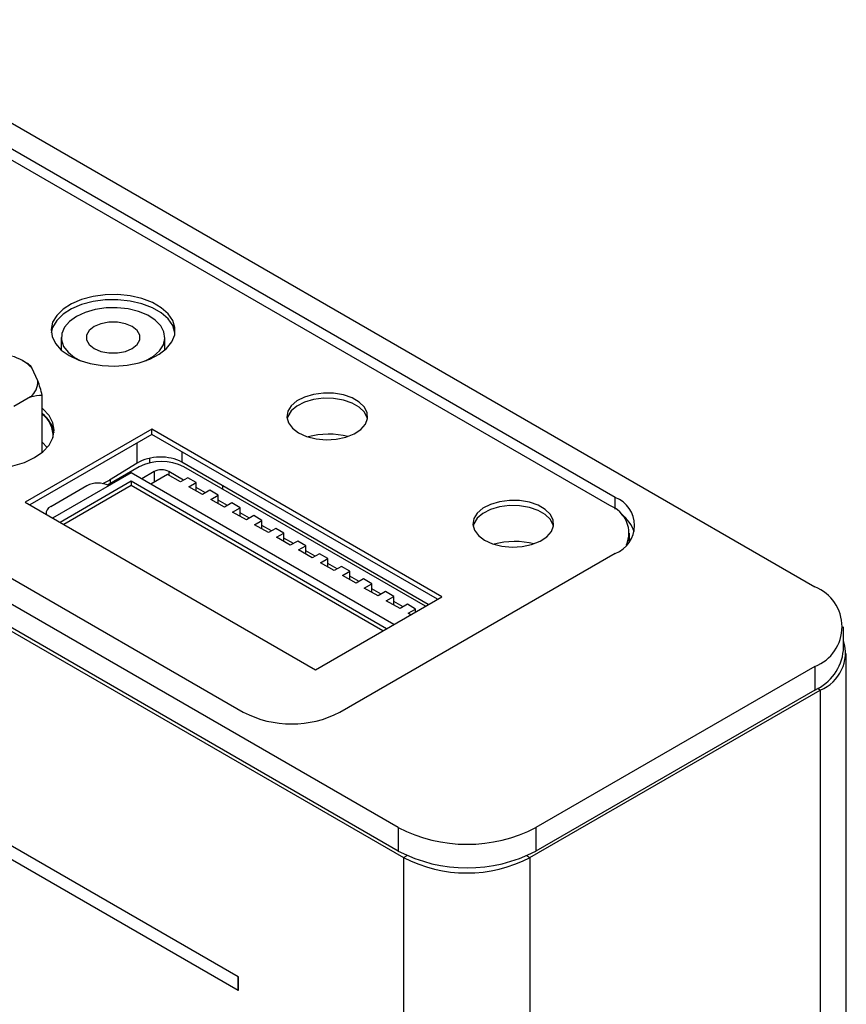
# Model space of a CAD drawing. Header units: inches. Extents: x 6.4 to 30, y 4.1 to 18.2.
# Tile 34 of 34: x 27.9 to 29.5, y 12 to 13.8. Entities that reach past the tile are written whole.
import ezdxf

# ---------------------------------------------------------------- set-up
doc = ezdxf.new("R2010")
doc.units = ezdxf.units.IN
doc.header["$LTSCALE"] = 2
doc.header["$MEASUREMENT"] = 0

msp = doc.modelspace()

# ---------------------------------------------------------------- linework, layer by layer
at = {"color": 7, "linetype": 'Continuous', "lineweight": 25}
for p, q in [((29.4516, 12.7508), (27.5827, 13.8297)), ((29.0718, 12.921), (27.5611, 13.7931)), ((29.0617, 12.9057), (27.5583, 13.7736)), ((28.6596, 12.2936), (26.7907, 13.3725)), ((26.854, 13.3849), (28.3647, 12.5128)), ((28.6596, 12.2487), (26.7886, 13.3288)), ((26.7964, 13.3178), (28.6695, 12.2364)), ((28.0189, 13.2252), (28.0189, 13.2014)), ((28.2158, 13.2014), (28.2158, 13.2252)), ((27.9547, 13.1757), (27.9464, 13.1805)), ((27.9745, 13.1427), (27.9629, 13.1677)), ((27.9604, 13.1122), (27.9286, 13.0939)), ((27.9827, 13.007), (27.9827, 13.1155)), ((28.1908, 13.0508), (27.9504, 12.912)), ((28.7423, 12.7324), (28.1908, 13.0508)), ((28.1908, 13.041), (28.1908, 13.0508)), ((28.1908, 13.041), (27.9589, 12.9071)), ((28.7338, 12.7275), (28.1908, 13.041)), ((27.9921, 13.0162), (27.9827, 13.0261)), ((28.187, 12.9871), (28.187, 12.9957)), ((28.1669, 12.9794), (28.1068, 12.9447)), ((28.163, 12.9865), (28.1103, 12.9539)), ((28.7166, 12.7176), (28.2478, 12.9882)), ((28.711, 12.7143), (28.2518, 12.9794)), ((28.1515, 12.9681), (28.0023, 12.882)), ((28.6511, 12.6797), (28.1515, 12.9681)), ((28.1954, 12.9702), (28.1717, 12.9565)), ((28.2208, 12.9649), (28.189, 12.9465)), ((28.2456, 12.9506), (28.2208, 12.9649)), ((28.2514, 12.9539), (28.2233, 12.9702)), ((28.2597, 12.9587), (28.2456, 12.9506)), ((28.2753, 12.9498), (28.2597, 12.9587)), ((28.0674, 12.9432), (27.9988, 12.9036)), ((28.1515, 12.9518), (28.0165, 12.8738)), ((28.1515, 12.9436), (28.0236, 12.8698)), ((28.0981, 12.9474), (28.1103, 12.9539)), ((28.1121, 12.9478), (28.1121, 12.955)), ((28.637, 12.6716), (28.1515, 12.9518)), ((28.1515, 12.9518), (28.1515, 12.9436)), ((28.6299, 12.6675), (28.1515, 12.9436)), ((28.2611, 12.9416), (28.2753, 12.9498)), ((28.2873, 12.9265), (28.2611, 12.9416)), ((28.2753, 12.9334), (28.2753, 12.9498)), ((28.2931, 12.9299), (28.2753, 12.9402)), ((28.3261, 12.9365), (28.3261, 12.943)), ((28.3014, 12.9347), (28.2873, 12.9265)), ((28.317, 12.9257), (28.3014, 12.9347)), ((28.3029, 12.9175), (28.317, 12.9257)), ((28.317, 12.9093), (28.317, 12.9257)), ((27.9504, 12.912), (28.5019, 12.5936)), ((28.329, 12.9024), (28.3029, 12.9175)), ((28.3348, 12.9058), (28.317, 12.9161)), ((28.3432, 12.9106), (28.329, 12.9024)), ((28.3587, 12.9016), (28.3432, 12.9106)), ((28.3446, 12.8934), (28.3587, 12.9016)), ((28.3587, 12.8853), (28.3587, 12.9016)), ((27.9898, 12.8892), (27.99, 12.8894)), ((27.99, 12.8914), (27.99, 12.8891)), ((28.3707, 12.8783), (28.3446, 12.8934)), ((28.3766, 12.8817), (28.3587, 12.892)), ((28.3849, 12.8865), (28.3707, 12.8783)), ((28.4004, 12.8775), (28.3849, 12.8865)), ((28.3552, 12.0092), (26.8703, 12.8664)), ((28.3555, 12.0094), (26.8706, 12.8666)), ((28.3863, 12.8693), (28.4004, 12.8775)), ((28.4125, 12.8542), (28.3863, 12.8693)), ((28.4004, 12.8612), (28.4004, 12.8775)), ((28.4183, 12.8576), (28.4004, 12.8679)), ((28.4266, 12.8624), (28.4125, 12.8542)), ((28.4422, 12.8534), (28.4266, 12.8624)), ((28.428, 12.8453), (28.4422, 12.8534)), ((28.4542, 12.8302), (28.428, 12.8453)), ((28.4422, 12.8371), (28.4422, 12.8534)), ((29.0991, 12.8437), (29.0991, 12.8535)), ((26.8703, 12.8411), (28.3552, 11.9839)), ((28.46, 12.8335), (28.4422, 12.8438)), ((28.4683, 12.8383), (28.4542, 12.8302)), ((28.4839, 12.8293), (28.4683, 12.8383)), ((28.4697, 12.8212), (28.4839, 12.8293)), ((28.4839, 12.813), (28.4839, 12.8293)), ((29.0987, 12.8374), (29.0991, 12.8437)), ((28.4959, 12.8061), (28.4697, 12.8212)), ((28.5017, 12.8094), (28.4839, 12.8197)), ((28.51, 12.8142), (28.4959, 12.8061)), ((28.5256, 12.8053), (28.51, 12.8142)), ((28.5486, 12.5128), (29.0718, 12.8149)), ((28.5115, 12.7971), (28.5256, 12.8053)), ((28.5376, 12.782), (28.5115, 12.7971)), ((28.5256, 12.7889), (28.5256, 12.8053)), ((28.5434, 12.7853), (28.5256, 12.7957)), ((28.5518, 12.7901), (28.5376, 12.782)), ((28.5673, 12.7812), (28.5518, 12.7901)), ((28.5532, 12.773), (28.5673, 12.7812)), ((28.5793, 12.7579), (28.5532, 12.773)), ((28.5673, 12.7648), (28.5673, 12.7812)), ((28.5852, 12.7613), (28.5673, 12.7716)), ((28.5935, 12.7661), (28.5793, 12.7579)), ((28.609, 12.7571), (28.5935, 12.7661)), ((28.5949, 12.7489), (28.609, 12.7571)), ((28.609, 12.7408), (28.609, 12.7571)), ((28.5019, 12.5936), (28.7423, 12.7324)), ((28.6211, 12.7338), (28.5949, 12.7489)), ((28.6269, 12.7372), (28.609, 12.7475)), ((28.6352, 12.742), (28.6211, 12.7338)), ((28.6508, 12.733), (28.6352, 12.742)), ((28.6366, 12.7248), (28.6508, 12.733)), ((28.6508, 12.7167), (28.6508, 12.733)), ((28.6628, 12.7097), (28.6366, 12.7248)), ((28.6686, 12.7131), (28.6508, 12.7234)), ((28.6769, 12.7179), (28.6628, 12.7097)), ((28.6925, 12.7089), (28.6769, 12.7179)), ((28.6783, 12.7008), (28.6925, 12.7089)), ((28.6829, 12.6981), (28.6783, 12.7008)), ((28.6925, 12.7036), (28.6925, 12.7089)), ((29.5057, 12.6303), (29.5057, 12.6753)), ((29.5112, 9.5785), (29.5112, 12.6242)), ((29.4516, 12.5997), (28.9212, 12.2936)), ((29.4516, 12.5997), (29.4516, 12.5548)), ((28.9099, 12.2364), (29.4615, 12.5548)), ((29.4516, 12.5548), (28.9212, 12.2487)), ((29.4615, 12.5548), (29.4615, 9.5083)), ((28.6596, 12.2936), (28.6596, 12.2487)), ((28.9212, 12.2936), (28.9212, 12.2487)), ((28.6695, 12.2364), (28.6695, 9.1899)), ((28.9099, 12.2364), (28.9099, 9.1899)), ((28.3552, 12.0092), (28.3555, 12.0094)), ((28.3552, 11.9839), (28.3552, 12.0092)), ((28.3555, 11.9841), (28.3555, 12.0094)), ((28.3552, 11.9839), (28.3555, 11.9841))]:
    msp.add_line(p, q, dxfattribs=at)
at = {"color": 8, "linetype": 'Continuous', "lineweight": 25}
for p, q in [((28.163, 12.9865), (28.163, 13.0249)), ((28.2478, 13.0081), (28.2478, 12.9882)), ((28.1954, 12.9702), (28.1954, 12.9502)), ((28.2233, 12.9702), (28.2233, 12.9634)), ((29.0718, 12.8991), (29.0718, 12.921)), ((29.4615, 12.5548), (29.4564, 12.5577)), ((28.6695, 12.2364), (28.6761, 12.2402)), ((28.9039, 12.2399), (28.9099, 12.2364))]:
    msp.add_line(p, q, dxfattribs=at)
at = {"color": 7, "linetype": 'Continuous', "lineweight": 25, "flags": 128}
for points in [[(28.0339, 13.1908), (28.0525, 13.1821), (28.0736, 13.1757), (28.0966, 13.1719), (28.1204, 13.1709), (28.1441, 13.1726), (28.1667, 13.1771), (28.1872, 13.1841), (28.2049, 13.1933), (28.2191, 13.2044), (28.229, 13.217), (28.2344, 13.2304), (28.235, 13.2442), (28.2308, 13.2577), (28.222, 13.2705), (28.2088, 13.282), (28.192, 13.2918), (28.172, 13.2994), (28.1498, 13.3045), (28.1263, 13.3069), (28.1025, 13.3066), (28.0792, 13.3034), (28.0575, 13.2977), (28.0383, 13.2895), (28.0223, 13.2793), (28.0102, 13.2674), (28.0024, 13.2544), (27.9994, 13.2407), (28.0012, 13.227), (28.0078, 13.2137), (28.0189, 13.2015), (28.0339, 13.1908)], [(28.2351, 13.2341), (28.235, 13.2344), (28.2308, 13.2479), (28.222, 13.2607), (28.2088, 13.2722), (28.192, 13.282), (28.172, 13.2896), (28.1498, 13.2947), (28.1263, 13.2971), (28.1025, 13.2968), (28.0792, 13.2936), (28.0575, 13.2879), (28.0383, 13.2797), (28.0223, 13.2695), (28.0102, 13.2576), (28.0024, 13.2446), (27.9997, 13.2341)], [(28.1788, 13.1808), (28.179, 13.1809), (28.1941, 13.1896), (28.2055, 13.2), (28.2129, 13.2115), (28.2157, 13.2237), (28.214, 13.2359), (28.2078, 13.2477), (28.1973, 13.2584), (28.1831, 13.2675), (28.1658, 13.2747), (28.1462, 13.2795), (28.1253, 13.2818), (28.1041, 13.2815), (28.0834, 13.2785), (28.0643, 13.2731), (28.0478, 13.2654), (28.0478, 13.2654)], [(28.0478, 13.2654), (28.0344, 13.2558), (28.025, 13.2448), (28.0198, 13.2329), (28.0193, 13.2206), (28.0233, 13.2085), (28.0317, 13.1972), (28.0441, 13.1873), (28.0557, 13.1809)], [(28.0812, 13.2461), (28.0718, 13.2386), (28.0668, 13.2298), (28.0668, 13.2206), (28.0718, 13.2118), (28.0812, 13.2043), (28.0941, 13.1989), (28.1093, 13.196), (28.1254, 13.196), (28.1406, 13.1989), (28.1535, 13.2043), (28.163, 13.2118), (28.1679, 13.2206), (28.1679, 13.2298), (28.163, 13.2386), (28.1535, 13.2461), (28.1406, 13.2515), (28.1254, 13.2544), (28.1093, 13.2544), (28.0941, 13.2515), (28.0812, 13.2461)], [(28.4701, 13.0439), (28.4853, 13.037), (28.5031, 13.0326), (28.5221, 13.0309), (28.5413, 13.0319), (28.5595, 13.0357), (28.5755, 13.042), (28.5882, 13.0503), (28.597, 13.0602), (28.6012, 13.0711), (28.6006, 13.0823), (28.5952, 13.093), (28.5854, 13.1025), (28.5717, 13.1104), (28.5551, 13.1161), (28.5366, 13.1192), (28.5173, 13.1196), (28.4985, 13.1171), (28.4813, 13.1121), (28.4668, 13.1047), (28.4559, 13.0955), (28.4494, 13.085), (28.4476, 13.0739), (28.4506, 13.0629), (28.4583, 13.0527), (28.4701, 13.0439)], [(28.6011, 13.0704), (28.6006, 13.0725), (28.5952, 13.0832), (28.5854, 13.0927), (28.5717, 13.1006), (28.5551, 13.1063), (28.5366, 13.1094), (28.5173, 13.1098), (28.4985, 13.1073), (28.4813, 13.1023), (28.4668, 13.0949), (28.4559, 13.0857), (28.4494, 13.0752), (28.448, 13.0704)], [(27.7886, 12.997), (27.8078, 12.9879), (27.8298, 12.9811), (27.8536, 12.9769), (27.8784, 12.9755), (27.9032, 12.9769), (27.927, 12.9811), (27.9489, 12.9879), (27.9682, 12.997), (27.984, 13.0081), (27.9957, 13.0208), (28.0029, 13.0345), (28.0054, 13.0488), (28.0029, 13.0631), (27.9957, 13.0769), (27.984, 13.0896), (27.9827, 13.0907)], [(28.8236, 12.8398), (28.8389, 12.8329), (28.8566, 12.8285), (28.8757, 12.8268), (28.8949, 12.8278), (28.913, 12.8316), (28.929, 12.8379), (28.9418, 12.8462), (28.9505, 12.8561), (28.9547, 12.867), (28.9541, 12.8781), (28.9488, 12.8888), (28.9389, 12.8984), (28.9253, 12.9063), (28.9087, 12.912), (28.8901, 12.9151), (28.8708, 12.9154), (28.852, 12.913), (28.8348, 12.908), (28.8203, 12.9006), (28.8095, 12.8914), (28.8029, 12.8809), (28.8011, 12.8698), (28.8041, 12.8588), (28.8118, 12.8486), (28.8236, 12.8398)], [(28.9546, 12.8663), (28.9541, 12.8684), (28.9488, 12.8791), (28.9389, 12.8886), (28.9253, 12.8965), (28.9087, 12.9022), (28.8901, 12.9053), (28.8708, 12.9057), (28.852, 12.9032), (28.8348, 12.8982), (28.8203, 12.8908), (28.8095, 12.8816), (28.8029, 12.8711), (28.8016, 12.8663)]]:
    msp.add_lwpolyline(points, dxfattribs=at)
at = {"color": 7, "linetype": 'Continuous', "lineweight": 25}
for centre, radius, start, end in [((27.9001, 13.1036), 0.0897, 45.6094, 74.3959), ((27.9347, 13.1427), 0.0398, 310.1442, 0.0588), ((27.9463, 13.0335), 0.0597, 10.0549, 52.4691), ((27.9522, 13.0382), 0.0511, 356.722, 53.3398), ((28.2094, 12.8975), 0.0922, 62.6097, 117.3903), ((28.2094, 12.9433), 0.0303, 62.6097, 117.3903), ((28.0886, 12.9021), 0.0463, 63.7839, 117.3207), ((29.0517, 12.8679), 0.0568, 290.7834, 69.2166), ((28.0038, 12.8909), 0.0137, 111.6392, 188.2942), ((29.0423, 12.8536), 0.0556, 336.0096, 69.5929), ((29.0461, 12.8351), 0.0654, 18.3237, 54.7587), ((29.4221, 12.6753), 0.0811, 291.3126, 68.6874), ((29.4341, 12.6252), 0.0755, 291.2581, 18.3688), ((29.4133, 12.6395), 0.0929, 294.3332, 354.3466), ((28.4567, 12.6902), 0.1998, 242.6097, 297.3903), ((28.7904, 12.5447), 0.2831, 242.4805, 297.5195), ((28.7904, 12.4998), 0.2831, 242.4805, 297.5195), ((28.7897, 12.4672), 0.2602, 242.4805, 297.5195)]:
    msp.add_arc(centre, radius, start, end, dxfattribs=at)
for centre, major_axis, start_param, end_param in [((28.5245, 12.9852), (0.094, 0.0029), 1.122639, 1.9514), ((28.2054, 12.962), (0.06, 0.0019), 0.766686, 2.337482), ((28.8781, 12.7811), (0.094, 0.0029), 1.122639, 1.9514)]:
    msp.add_ellipse(centre, major_axis=major_axis, ratio=0.597073, start_param=start_param, end_param=end_param, dxfattribs=at)
for points in [[(27.9629, 13.1677), (27.96, 13.1718), (27.9573, 13.1742), (27.9547, 13.1757)], [(27.9827, 13.1155), (27.9801, 13.1252), (27.9774, 13.1345), (27.9745, 13.1427)], [(27.9604, 13.1122), (27.9682, 13.1146), (27.9755, 13.1155), (27.9827, 13.1155)]]:
    msp.add_open_spline(points, degree=3, dxfattribs=at)

doc.saveas('drawing.dxf')
